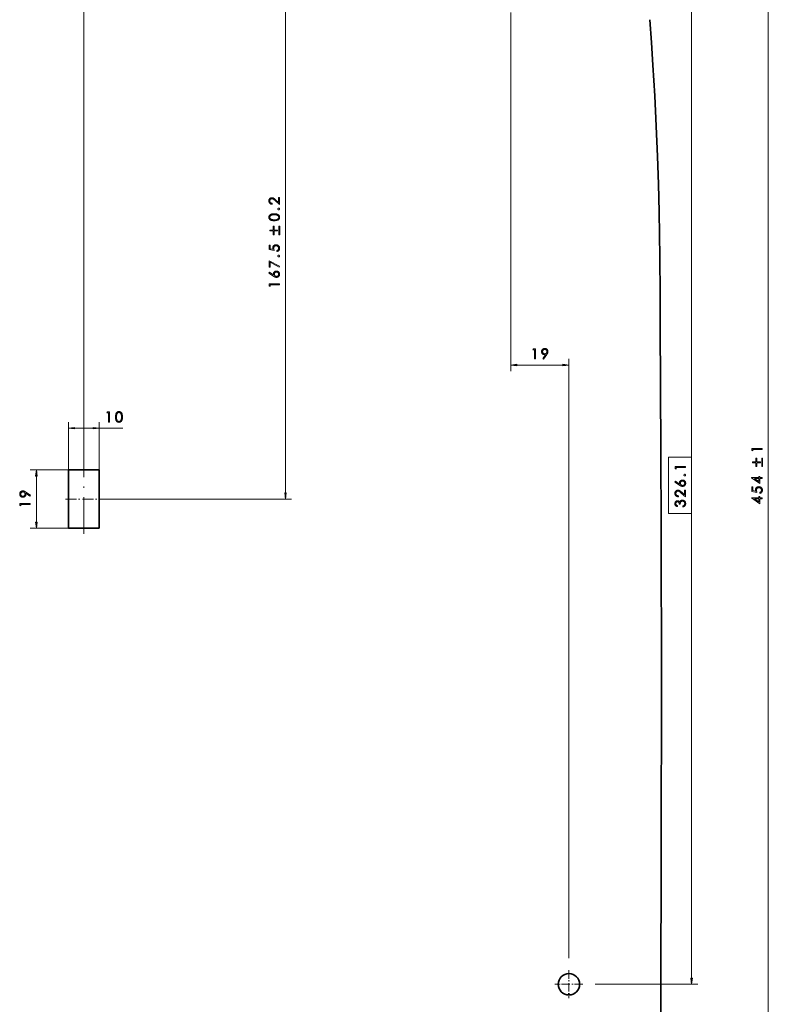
# Model space of a CAD drawing. Extents: x 0 to 1189, y 0 to 841.
# Tile 79 of 132: x 241 to 486, y 303 to 624. Entities that reach past the tile are written whole.
import ezdxf

# ---------------------------------------------------------------- set-up
doc = ezdxf.new("R2010")
doc.units = 0
doc.linetypes.add('DASHDOT', pattern=[18.5, 12, -3, 0.5, -3])

msp = doc.modelspace()

# ---------------------------------------------------------------- linework, layer by layer
at = {"color": 7, "lineweight": 13}
for p, q in [((486.12, 250.76), (486.13, 700.79)), ((262.44, 479.29), (262.44, 648.01)), ((328.35, 469.77), (328.35, 633.29)), ((461.05, 481.49), (461.05, 633.29)), ((401.96, 626.73), (401.96, 509.55)), ((420.96, 317.78), (420.96, 513.55)), ((268.54, 467.79), (330.35, 467.79)), ((461.05, 311.21), (461.05, 463.01)), ((429.51, 309.23), (463.05, 309.23))]:
    msp.add_line(p, q, dxfattribs=at)
at = {"color": 7, "lineweight": 13, "ltscale": 0.375851}
msp.add_line((403.94, 511.55), (418.97, 511.55), dxfattribs=at)
at = {"color": 7, "lineweight": 13, "ltscale": 0.388509}
for p, q in [((257.44, 477.39), (257.44, 492.93)), ((267.44, 477.39), (267.44, 492.93))]:
    msp.add_line(p, q, dxfattribs=at)
at = {"color": 7, "lineweight": 13, "ltscale": 0.150855}
msp.add_line((259.42, 490.93), (265.46, 490.93), dxfattribs=at)
at = {"color": 7, "lineweight": 13, "ltscale": 0.194762}
msp.add_line((267.44, 490.93), (275.23, 490.93), dxfattribs=at)
at = {"color": 7, "lineweight": 13, "ltscale": 0.31028}
for p, q in [((257.34, 477.29), (244.93, 477.29)), ((257.34, 458.29), (244.93, 458.29))]:
    msp.add_line(p, q, dxfattribs=at)
at = {"color": 7, "lineweight": 35, "ltscale": 0.475}
for p, q in [((257.44, 458.29), (257.44, 477.29)), ((267.44, 477.29), (267.44, 458.29))]:
    msp.add_line(p, q, dxfattribs=at)
at = {"color": 7, "lineweight": 35, "ltscale": 0.25}
msp.add_line((267.44, 477.29), (257.44, 477.29), dxfattribs=at)
at = {"color": 7, "linetype": 'DASHDOT', "lineweight": 13}
msp.add_line((262.44, 456.39), (262.44, 479.19), dxfattribs=at)
at = {"color": 7, "lineweight": 13, "ltscale": 0.375856}
msp.add_line((246.93, 460.27), (246.93, 475.3), dxfattribs=at)
at = {"color": 7, "linetype": 'DASHDOT', "lineweight": 13, "ltscale": 0.3}
msp.add_line((256.44, 467.79), (268.44, 467.79), dxfattribs=at)
at = {"color": 7, "lineweight": 35, "ltscale": 0.249999}
msp.add_line((257.44, 458.29), (267.44, 458.29), dxfattribs=at)
at = {"color": 7, "linetype": 'DASHDOT', "lineweight": 13, "ltscale": 0.227501}
msp.add_line((420.96, 313.78), (420.96, 304.68), dxfattribs=at)
at = {"color": 7, "linetype": 'DASHDOT', "lineweight": 13, "ltscale": 0.227499}
msp.add_line((425.51, 309.23), (416.41, 309.23), dxfattribs=at)
at = {"color": 7, "lineweight": 35}
for points in [[(447.39, 624.42), (447.93, 616.96), (448.44, 609.51), (449.03, 599.57), (449.53, 589.63), (449.92, 579.69), (450.21, 570.67), (450.42, 561.63), (450.65, 546.77), (450.77, 534.87), (450.84, 524.89)], [(450.8, 258.73), (451, 303.19), (451.16, 355.1), (451.21, 406.76), (451.15, 458.14), (451.06, 483.64), (450.84, 524.89)]]:
    msp.add_lwpolyline(points, dxfattribs=at)
at = {"color": 7, "lineweight": 13}
for points in [[(324.04, 564.4), (324.04, 564.08), (323.94, 564.09), (323.85, 564.1), (323.75, 564.12), (323.66, 564.14), (323.58, 564.18), (323.5, 564.21), (323.42, 564.26), (323.35, 564.31), (323.28, 564.36), (323.22, 564.42), (323.16, 564.49), (323.11, 564.55), (323.06, 564.62), (323.02, 564.7), (322.98, 564.77), (322.96, 564.85), (322.93, 564.94), (322.92, 565.02), (322.91, 565.11), (322.91, 565.2), (322.91, 565.29), (322.92, 565.37), (322.93, 565.45), (322.95, 565.53), (322.98, 565.61), (323.01, 565.68), (323.05, 565.75), (323.09, 565.82), (323.14, 565.88), (323.2, 565.94), (323.26, 566), (323.32, 566.05), (323.39, 566.09), (323.45, 566.13), (323.52, 566.16), (323.6, 566.19), (323.67, 566.21), (323.75, 566.23), (323.83, 566.24), (323.91, 566.24), (323.98, 566.24), (324.04, 566.23), (324.1, 566.22), (324.16, 566.21), (324.22, 566.2), (324.27, 566.18), (324.33, 566.16), (324.39, 566.13), (324.44, 566.1), (324.49, 566.07), (324.55, 566.04), (324.61, 566), (324.66, 565.96), (324.72, 565.91), (324.79, 565.86), (324.85, 565.81), (324.92, 565.76), (324.98, 565.7), (325.05, 565.63), (325.13, 565.57), (326.03, 564.73), (326.03, 566.29), (326.35, 566.29), (326.35, 564), (324.97, 565.28), (324.9, 565.35), (324.83, 565.41), (324.76, 565.47), (324.7, 565.52), (324.64, 565.57), (324.58, 565.62), (324.53, 565.66), (324.48, 565.7), (324.43, 565.73), (324.39, 565.77), (324.35, 565.79), (324.3, 565.82), (324.26, 565.84), (324.21, 565.86), (324.17, 565.87), (324.12, 565.89), (324.07, 565.9), (324.02, 565.91), (323.97, 565.91), (323.92, 565.91), (323.86, 565.91), (323.81, 565.9), (323.76, 565.89), (323.71, 565.88), (323.66, 565.86), (323.61, 565.83), (323.56, 565.81), (323.52, 565.77), (323.47, 565.74), (323.43, 565.7), (323.39, 565.65), (323.36, 565.61), (323.33, 565.56), (323.3, 565.51), (323.28, 565.46), (323.26, 565.41), (323.24, 565.35), (323.23, 565.3), (323.23, 565.24), (323.22, 565.18), (323.23, 565.12), (323.23, 565.05), (323.24, 564.99), (323.26, 564.94), (323.28, 564.88), (323.3, 564.83), (323.33, 564.78), (323.36, 564.73), (323.4, 564.69), (323.44, 564.64), (323.48, 564.6), (323.53, 564.57), (323.58, 564.53), (323.64, 564.5), (323.7, 564.48), (323.76, 564.46), (323.82, 564.44), (323.89, 564.42), (323.97, 564.41)], [(326.44, 559.85), (326.43, 559.74), (326.42, 559.64), (326.4, 559.54), (326.37, 559.45), (326.33, 559.37), (326.28, 559.29), (326.22, 559.21), (326.15, 559.14), (326.08, 559.07), (325.99, 559.01), (325.9, 558.96), (325.8, 558.91), (325.68, 558.86), (325.57, 558.82), (325.44, 558.79), (325.3, 558.77), (325.16, 558.75), (325, 558.73), (324.84, 558.72), (324.67, 558.72), (324.5, 558.72), (324.34, 558.73), (324.19, 558.75), (324.04, 558.77), (323.91, 558.79), (323.78, 558.82), (323.66, 558.86), (323.55, 558.91), (323.45, 558.96), (323.35, 559.01), (323.27, 559.07), (323.19, 559.14), (323.13, 559.21), (323.07, 559.29), (323.02, 559.37), (322.98, 559.45), (322.95, 559.54), (322.92, 559.64), (322.91, 559.74), (322.91, 559.85), (322.91, 559.95), (322.92, 560.05), (322.95, 560.15), (322.98, 560.24), (323.02, 560.33), (323.07, 560.41), (323.13, 560.49), (323.2, 560.56), (323.28, 560.63), (323.36, 560.7), (323.46, 560.76), (323.56, 560.81), (323.67, 560.86), (323.79, 560.9), (323.92, 560.94), (324.05, 560.96), (324.2, 560.99), (324.35, 561), (324.51, 561.01), (324.67, 561.01), (324.84, 561.01), (325, 561), (325.15, 560.99), (325.29, 560.96), (325.43, 560.94), (325.55, 560.9), (325.67, 560.86), (325.78, 560.81), (325.89, 560.76), (325.98, 560.7), (326.07, 560.63), (326.15, 560.56), (326.21, 560.49), (326.27, 560.41), (326.32, 560.32), (326.37, 560.24), (326.4, 560.15), (326.42, 560.05), (326.43, 559.95)], [(323.22, 559.86), (323.23, 559.78), (323.24, 559.71), (323.26, 559.64), (323.28, 559.57), (323.32, 559.51), (323.36, 559.45), (323.41, 559.4), (323.46, 559.35), (323.53, 559.3), (323.6, 559.25), (323.68, 559.21), (323.76, 559.18), (323.85, 559.14), (323.95, 559.12), (324.06, 559.09), (324.17, 559.07), (324.29, 559.06), (324.41, 559.05), (324.54, 559.04), (324.68, 559.04), (324.96, 559.05), (325.2, 559.07), (325.42, 559.11), (325.61, 559.17), (325.77, 559.24), (325.9, 559.33), (326, 559.44), (326.08, 559.56), (326.12, 559.7), (326.13, 559.86), (326.13, 559.94), (326.12, 560.01), (326.1, 560.08), (326.07, 560.15), (326.04, 560.21), (326, 560.27), (325.95, 560.33), (325.89, 560.38), (325.82, 560.43), (325.75, 560.48), (325.67, 560.52), (325.59, 560.56), (325.5, 560.59), (325.4, 560.62), (325.29, 560.65), (325.18, 560.67), (325.07, 560.68), (324.94, 560.69), (324.82, 560.7), (324.68, 560.7), (324.54, 560.7), (324.41, 560.69), (324.29, 560.68), (324.17, 560.66), (324.06, 560.64), (323.95, 560.62), (323.85, 560.59), (323.76, 560.55), (323.68, 560.51), (323.6, 560.47), (323.53, 560.42), (323.46, 560.37), (323.41, 560.32), (323.36, 560.26), (323.32, 560.2), (323.28, 560.14), (323.26, 560.07), (323.24, 560), (323.23, 559.93)], [(326.13, 562.29), (326.11, 562.29), (326.09, 562.29), (326.07, 562.3), (326.05, 562.3), (326.03, 562.31), (326.01, 562.32), (325.99, 562.33), (325.97, 562.34), (325.95, 562.36), (325.94, 562.37), (325.92, 562.39), (325.91, 562.41), (325.89, 562.43), (325.88, 562.45), (325.87, 562.46), (325.87, 562.48), (325.86, 562.51), (325.86, 562.53), (325.85, 562.55), (325.85, 562.57), (325.85, 562.59), (325.86, 562.62), (325.86, 562.64), (325.87, 562.66), (325.87, 562.68), (325.88, 562.7), (325.89, 562.72), (325.91, 562.74), (325.92, 562.75), (325.94, 562.77), (325.95, 562.78), (325.97, 562.8), (325.99, 562.81), (326.01, 562.82), (326.03, 562.83), (326.05, 562.84), (326.07, 562.84), (326.09, 562.85), (326.11, 562.85), (326.13, 562.85), (326.16, 562.85), (326.18, 562.85), (326.2, 562.84), (326.23, 562.84), (326.25, 562.83), (326.27, 562.82), (326.29, 562.81), (326.3, 562.8), (326.32, 562.78), (326.34, 562.77), (326.35, 562.75), (326.37, 562.74), (326.38, 562.72), (326.39, 562.7), (326.4, 562.68), (326.41, 562.66), (326.41, 562.64), (326.42, 562.62), (326.42, 562.59), (326.42, 562.57), (326.42, 562.55), (326.42, 562.53), (326.41, 562.51), (326.41, 562.48), (326.4, 562.46), (326.39, 562.45), (326.38, 562.43), (326.37, 562.41), (326.35, 562.39), (326.34, 562.37), (326.32, 562.36), (326.3, 562.34), (326.28, 562.33), (326.26, 562.32), (326.24, 562.31), (326.22, 562.3), (326.2, 562.3), (326.18, 562.29), (326.16, 562.29)], [(324.59, 556.94), (324.59, 555.68), (325.76, 555.68), (325.76, 555.38), (324.59, 555.38), (324.59, 554.11), (324.3, 554.11), (324.3, 555.38), (323.2, 555.38), (323.2, 555.68), (324.3, 555.68), (324.3, 556.94)], [(326.5, 556.94), (326.5, 554.11), (326.21, 554.11), (326.21, 556.94)], [(322.99, 550.79), (323.31, 550.79), (323.31, 549.59), (324.23, 549.42), (324.21, 549.46), (324.2, 549.51), (324.19, 549.55), (324.19, 549.59), (324.18, 549.64), (324.17, 549.68), (324.17, 549.72), (324.16, 549.76), (324.16, 549.8), (324.16, 549.84), (324.16, 549.93), (324.17, 550.01), (324.19, 550.09), (324.21, 550.17), (324.24, 550.24), (324.27, 550.32), (324.31, 550.39), (324.36, 550.45), (324.41, 550.52), (324.47, 550.58), (324.54, 550.63), (324.6, 550.68), (324.68, 550.73), (324.75, 550.77), (324.83, 550.8), (324.91, 550.82), (324.99, 550.85), (325.08, 550.86), (325.17, 550.87), (325.26, 550.87), (325.36, 550.87), (325.46, 550.86), (325.55, 550.84), (325.63, 550.82), (325.72, 550.79), (325.8, 550.76), (325.88, 550.71), (325.96, 550.67), (326.03, 550.61), (326.1, 550.55), (326.16, 550.48), (326.22, 550.41), (326.27, 550.34), (326.32, 550.26), (326.35, 550.18), (326.38, 550.09), (326.41, 550), (326.43, 549.9), (326.44, 549.8), (326.44, 549.7), (326.44, 549.62), (326.43, 549.54), (326.42, 549.47), (326.4, 549.4), (326.38, 549.33), (326.35, 549.26), (326.32, 549.19), (326.28, 549.13), (326.24, 549.07), (326.2, 549.01), (326.15, 548.96), (326.09, 548.91), (326.04, 548.86), (325.98, 548.82), (325.91, 548.79), (325.84, 548.76), (325.77, 548.73), (325.7, 548.71), (325.62, 548.69), (325.54, 548.67), (325.54, 549.02), (325.59, 549.03), (325.65, 549.05), (325.7, 549.06), (325.74, 549.09), (325.79, 549.11), (325.83, 549.14), (325.87, 549.17), (325.91, 549.2), (325.94, 549.23), (325.97, 549.27), (326, 549.31), (326.02, 549.35), (326.05, 549.39), (326.07, 549.43), (326.08, 549.48), (326.1, 549.52), (326.11, 549.57), (326.11, 549.62), (326.12, 549.66), (326.12, 549.71), (326.12, 549.78), (326.11, 549.84), (326.1, 549.91), (326.08, 549.97), (326.06, 550.02), (326.03, 550.08), (326, 550.14), (325.96, 550.19), (325.92, 550.24), (325.87, 550.29), (325.82, 550.33), (325.77, 550.38), (325.71, 550.41), (325.65, 550.44), (325.59, 550.47), (325.53, 550.49), (325.46, 550.51), (325.4, 550.52), (325.33, 550.53), (325.25, 550.53), (325.19, 550.53), (325.12, 550.52), (325.06, 550.51), (325, 550.5), (324.95, 550.48), (324.89, 550.45), (324.84, 550.43), (324.79, 550.39), (324.74, 550.36), (324.7, 550.32), (324.66, 550.28), (324.62, 550.23), (324.59, 550.18), (324.56, 550.13), (324.53, 550.07), (324.52, 550.01), (324.5, 549.95), (324.49, 549.89), (324.48, 549.82), (324.48, 549.75), (324.48, 549.68), (324.49, 549.62), (324.5, 549.55), (324.51, 549.48), (324.52, 549.41), (324.54, 549.33), (324.57, 549.26), (324.59, 549.18), (324.62, 549.1), (324.66, 549.02), (322.99, 549.33)], [(326.13, 546.91), (326.11, 546.91), (326.09, 546.92), (326.07, 546.92), (326.05, 546.93), (326.03, 546.93), (326.01, 546.94), (325.99, 546.95), (325.97, 546.97), (325.95, 546.98), (325.94, 547), (325.92, 547.01), (325.91, 547.03), (325.89, 547.05), (325.88, 547.07), (325.87, 547.09), (325.87, 547.11), (325.86, 547.13), (325.86, 547.15), (325.85, 547.17), (325.85, 547.19), (325.85, 547.22), (325.86, 547.24), (325.86, 547.26), (325.87, 547.28), (325.87, 547.3), (325.88, 547.32), (325.89, 547.34), (325.91, 547.36), (325.92, 547.38), (325.94, 547.39), (325.95, 547.41), (325.97, 547.42), (325.99, 547.43), (326.01, 547.45), (326.03, 547.45), (326.05, 547.46), (326.07, 547.47), (326.09, 547.47), (326.11, 547.47), (326.13, 547.47), (326.16, 547.47), (326.18, 547.47), (326.2, 547.47), (326.23, 547.46), (326.25, 547.45), (326.27, 547.45), (326.29, 547.43), (326.3, 547.42), (326.32, 547.41), (326.34, 547.39), (326.35, 547.38), (326.37, 547.36), (326.38, 547.34), (326.39, 547.32), (326.4, 547.3), (326.41, 547.28), (326.41, 547.26), (326.42, 547.24), (326.42, 547.22), (326.42, 547.19), (326.42, 547.17), (326.42, 547.15), (326.41, 547.13), (326.41, 547.11), (326.4, 547.09), (326.39, 547.07), (326.38, 547.05), (326.37, 547.03), (326.35, 547.01), (326.34, 547), (326.32, 546.98), (326.3, 546.97), (326.28, 546.95), (326.26, 546.94), (326.24, 546.93), (326.22, 546.93), (326.2, 546.92), (326.18, 546.92), (326.16, 546.91)], [(322.99, 543.53), (322.99, 545.66), (326.44, 543.86), (326.3, 543.59), (323.31, 545.14), (323.31, 543.53)], [(322.91, 541.62), (323.08, 541.89), (324.46, 540.99), (324.45, 541.02), (324.44, 541.06), (324.43, 541.1), (324.42, 541.14), (324.41, 541.17), (324.41, 541.21), (324.4, 541.25), (324.4, 541.28), (324.4, 541.32), (324.4, 541.35), (324.4, 541.42), (324.41, 541.5), (324.42, 541.57), (324.44, 541.64), (324.47, 541.7), (324.5, 541.77), (324.54, 541.83), (324.59, 541.89), (324.64, 541.95), (324.69, 542.01), (324.75, 542.06), (324.82, 542.11), (324.88, 542.15), (324.95, 542.19), (325.02, 542.22), (325.1, 542.24), (325.17, 542.26), (325.25, 542.28), (325.33, 542.29), (325.41, 542.29), (325.5, 542.28), (325.58, 542.28), (325.66, 542.26), (325.74, 542.24), (325.81, 542.21), (325.88, 542.18), (325.95, 542.14), (326.02, 542.09), (326.08, 542.04), (326.14, 541.98), (326.2, 541.92), (326.25, 541.85), (326.29, 541.78), (326.33, 541.71), (326.36, 541.64), (326.39, 541.56), (326.41, 541.49), (326.43, 541.4), (326.44, 541.32), (326.44, 541.23), (326.44, 541.15), (326.43, 541.07), (326.41, 540.99), (326.39, 540.91), (326.36, 540.83), (326.33, 540.76), (326.29, 540.69), (326.25, 540.63), (326.2, 540.57), (326.14, 540.51), (326.08, 540.45), (326.01, 540.4), (325.95, 540.36), (325.88, 540.32), (325.81, 540.29), (325.73, 540.26), (325.65, 540.24), (325.58, 540.22), (325.49, 540.22), (325.41, 540.21), (325.37, 540.21), (325.33, 540.22), (325.28, 540.22), (325.24, 540.23), (325.2, 540.23), (325.16, 540.24), (325.11, 540.25), (325.07, 540.26), (325.03, 540.28), (324.98, 540.29), (324.94, 540.31), (324.89, 540.33), (324.84, 540.35), (324.79, 540.38), (324.74, 540.41), (324.68, 540.44), (324.62, 540.47), (324.56, 540.51), (324.5, 540.55), (324.43, 540.6)], [(325.4, 541.96), (325.35, 541.95), (325.29, 541.95), (325.23, 541.94), (325.18, 541.92), (325.13, 541.9), (325.08, 541.88), (325.03, 541.85), (324.99, 541.82), (324.94, 541.79), (324.9, 541.75), (324.86, 541.71), (324.83, 541.66), (324.8, 541.62), (324.77, 541.57), (324.75, 541.52), (324.73, 541.47), (324.71, 541.42), (324.7, 541.36), (324.7, 541.31), (324.7, 541.25), (324.7, 541.19), (324.7, 541.13), (324.71, 541.08), (324.73, 541.03), (324.75, 540.97), (324.77, 540.93), (324.8, 540.88), (324.83, 540.83), (324.86, 540.79), (324.9, 540.75), (324.94, 540.71), (324.99, 540.67), (325.03, 540.64), (325.08, 540.61), (325.13, 540.59), (325.18, 540.57), (325.23, 540.56), (325.29, 540.55), (325.35, 540.54), (325.4, 540.54), (325.46, 540.54), (325.52, 540.55), (325.57, 540.56), (325.63, 540.57), (325.68, 540.59), (325.73, 540.62), (325.77, 540.64), (325.82, 540.67), (325.86, 540.71), (325.9, 540.75), (325.94, 540.79), (325.98, 540.84), (326.01, 540.88), (326.04, 540.93), (326.06, 540.98), (326.08, 541.03), (326.09, 541.08), (326.1, 541.13), (326.11, 541.19), (326.11, 541.25), (326.11, 541.31), (326.1, 541.36), (326.09, 541.41), (326.08, 541.47), (326.06, 541.52), (326.04, 541.57), (326.01, 541.61), (325.98, 541.66), (325.94, 541.7), (325.9, 541.75), (325.86, 541.79), (325.82, 541.82), (325.77, 541.85), (325.73, 541.88), (325.68, 541.9), (325.63, 541.92), (325.57, 541.94), (325.52, 541.95), (325.46, 541.95)], [(322.99, 537.47), (322.99, 538.13), (326.35, 538.13), (326.35, 537.8), (323.32, 537.8), (323.32, 537.27)], [(409.38, 516.91), (410.04, 516.91), (410.04, 513.55), (409.71, 513.55), (409.71, 516.58), (409.18, 516.58)], [(412.71, 513.46), (412.43, 513.64), (413.34, 515.02), (413.3, 515), (413.27, 514.99), (413.23, 514.99), (413.2, 514.98), (413.16, 514.97), (413.13, 514.97), (413.09, 514.96), (413.06, 514.96), (413.02, 514.96), (412.99, 514.96), (412.91, 514.96), (412.83, 514.97), (412.76, 514.98), (412.68, 515), (412.62, 515.03), (412.55, 515.06), (412.49, 515.1), (412.42, 515.14), (412.37, 515.19), (412.31, 515.25), (412.26, 515.31), (412.21, 515.37), (412.17, 515.43), (412.13, 515.5), (412.1, 515.57), (412.08, 515.64), (412.06, 515.72), (412.05, 515.79), (412.04, 515.88), (412.04, 515.96), (412.04, 516.05), (412.05, 516.13), (412.06, 516.21), (412.08, 516.29), (412.11, 516.37), (412.15, 516.44), (412.18, 516.51), (412.23, 516.57), (412.28, 516.64), (412.34, 516.7), (412.4, 516.75), (412.47, 516.8), (412.54, 516.85), (412.61, 516.89), (412.68, 516.92), (412.75, 516.95), (412.83, 516.97), (412.91, 516.98), (413, 516.99), (413.09, 516.99), (413.17, 516.99), (413.26, 516.98), (413.34, 516.97), (413.42, 516.95), (413.49, 516.92), (413.56, 516.88), (413.63, 516.85), (413.7, 516.8), (413.76, 516.75), (413.82, 516.69), (413.87, 516.63), (413.92, 516.57), (413.97, 516.5), (414, 516.43), (414.03, 516.36), (414.06, 516.29), (414.08, 516.21), (414.09, 516.13), (414.1, 516.05), (414.11, 515.97), (414.11, 515.92), (414.1, 515.87), (414.1, 515.83), (414.09, 515.78), (414.08, 515.73), (414.07, 515.69), (414.06, 515.64), (414.04, 515.59), (414.03, 515.54), (414.01, 515.5), (413.99, 515.45), (413.97, 515.4), (413.94, 515.35), (413.92, 515.3), (413.89, 515.25), (413.86, 515.2), (413.83, 515.15), (413.8, 515.09), (413.76, 515.04), (413.73, 514.98)], [(412.36, 515.96), (412.37, 515.9), (412.37, 515.84), (412.38, 515.79), (412.4, 515.74), (412.42, 515.69), (412.44, 515.64), (412.46, 515.59), (412.5, 515.54), (412.53, 515.5), (412.57, 515.46), (412.61, 515.42), (412.66, 515.38), (412.7, 515.35), (412.75, 515.32), (412.8, 515.3), (412.85, 515.28), (412.9, 515.27), (412.96, 515.26), (413.01, 515.25), (413.07, 515.25), (413.13, 515.25), (413.19, 515.26), (413.24, 515.27), (413.29, 515.28), (413.34, 515.3), (413.39, 515.33), (413.44, 515.35), (413.49, 515.38), (413.53, 515.42), (413.57, 515.46), (413.61, 515.5), (413.65, 515.55), (413.68, 515.59), (413.7, 515.64), (413.73, 515.69), (413.75, 515.74), (413.76, 515.79), (413.77, 515.85), (413.78, 515.9), (413.78, 515.96), (413.78, 516.02), (413.77, 516.07), (413.76, 516.12), (413.75, 516.18), (413.73, 516.23), (413.7, 516.28), (413.68, 516.32), (413.65, 516.37), (413.61, 516.41), (413.57, 516.46), (413.53, 516.5), (413.49, 516.53), (413.44, 516.56), (413.39, 516.59), (413.34, 516.61), (413.29, 516.63), (413.24, 516.65), (413.19, 516.66), (413.13, 516.66), (413.07, 516.67), (413.01, 516.66), (412.96, 516.66), (412.9, 516.65), (412.85, 516.63), (412.8, 516.61), (412.75, 516.59), (412.7, 516.56), (412.66, 516.53), (412.61, 516.5), (412.57, 516.46), (412.53, 516.42), (412.5, 516.37), (412.46, 516.33), (412.44, 516.28), (412.42, 516.23), (412.4, 516.18), (412.38, 516.13), (412.37, 516.07), (412.37, 516.02)], [(403.94, 511.81), (401.96, 511.55), (403.94, 511.28)], [(418.97, 511.28), (420.96, 511.55), (418.97, 511.81)], [(270.21, 496.29), (270.87, 496.29), (270.87, 492.93), (270.54, 492.93), (270.54, 495.96), (270.01, 495.96)], [(273.91, 492.84), (273.81, 492.85), (273.71, 492.86), (273.61, 492.88), (273.52, 492.92), (273.43, 492.96), (273.35, 493), (273.28, 493.06), (273.2, 493.13), (273.14, 493.21), (273.08, 493.29), (273.02, 493.38), (272.97, 493.49), (272.93, 493.6), (272.89, 493.72), (272.86, 493.84), (272.83, 493.98), (272.81, 494.13), (272.8, 494.28), (272.79, 494.44), (272.78, 494.61), (272.79, 494.78), (272.8, 494.94), (272.81, 495.09), (272.83, 495.24), (272.86, 495.38), (272.89, 495.5), (272.93, 495.62), (272.97, 495.73), (273.02, 495.84), (273.08, 495.93), (273.14, 496.01), (273.2, 496.09), (273.28, 496.16), (273.35, 496.22), (273.43, 496.26), (273.52, 496.3), (273.61, 496.34), (273.71, 496.36), (273.81, 496.37), (273.91, 496.38), (274.02, 496.37), (274.12, 496.36), (274.21, 496.34), (274.31, 496.3), (274.39, 496.26), (274.48, 496.21), (274.55, 496.15), (274.63, 496.08), (274.7, 496.01), (274.76, 495.92), (274.82, 495.82), (274.88, 495.72), (274.93, 495.61), (274.97, 495.49), (275, 495.36), (275.03, 495.23), (275.05, 495.09), (275.07, 494.94), (275.08, 494.78), (275.08, 494.61), (275.08, 494.44), (275.07, 494.28), (275.05, 494.13), (275.03, 493.99), (275, 493.86), (274.97, 493.73), (274.92, 493.61), (274.88, 493.5), (274.82, 493.4), (274.76, 493.3), (274.7, 493.21), (274.63, 493.14), (274.55, 493.07), (274.47, 493.01), (274.39, 492.96), (274.3, 492.92), (274.21, 492.88), (274.12, 492.86), (274.02, 492.85)], [(273.92, 496.06), (273.85, 496.05), (273.77, 496.04), (273.71, 496.02), (273.64, 496), (273.58, 495.96), (273.52, 495.92), (273.46, 495.87), (273.41, 495.82), (273.36, 495.75), (273.32, 495.68), (273.28, 495.6), (273.24, 495.52), (273.21, 495.43), (273.18, 495.33), (273.16, 495.22), (273.14, 495.11), (273.12, 495), (273.11, 494.87), (273.11, 494.74), (273.1, 494.6), (273.11, 494.32), (273.14, 494.08), (273.18, 493.86), (273.23, 493.67), (273.31, 493.51), (273.4, 493.38), (273.5, 493.28), (273.63, 493.21), (273.77, 493.16), (273.92, 493.15), (274, 493.15), (274.08, 493.16), (274.15, 493.18), (274.21, 493.21), (274.28, 493.24), (274.34, 493.29), (274.39, 493.34), (274.45, 493.39), (274.5, 493.46), (274.54, 493.53), (274.59, 493.61), (274.62, 493.69), (274.66, 493.79), (274.69, 493.88), (274.71, 493.99), (274.73, 494.1), (274.75, 494.21), (274.76, 494.34), (274.76, 494.47), (274.77, 494.6), (274.76, 494.74), (274.76, 494.87), (274.75, 495), (274.73, 495.11), (274.71, 495.22), (274.68, 495.33), (274.65, 495.43), (274.62, 495.52), (274.58, 495.6), (274.54, 495.68), (274.49, 495.75), (274.44, 495.82), (274.39, 495.87), (274.33, 495.92), (274.27, 495.96), (274.21, 496), (274.14, 496.02), (274.07, 496.04), (274, 496.05)], [(259.42, 491.19), (257.44, 490.93), (259.42, 490.67)], [(265.46, 490.67), (267.44, 490.93), (265.46, 491.19)], [(480.76, 483.68), (480.76, 484.34), (484.13, 484.34), (484.13, 484.01), (481.09, 484.01), (481.09, 483.48)], [(453.55, 463.01), (461.05, 463.01), (461.05, 481.49), (453.55, 481.49)], [(482.36, 481.19), (482.36, 479.92), (483.53, 479.92), (483.53, 479.62), (482.36, 479.62), (482.36, 478.36), (482.07, 478.36), (482.07, 479.62), (480.97, 479.62), (480.97, 479.92), (482.07, 479.92), (482.07, 481.19)], [(484.28, 481.19), (484.28, 478.36), (483.99, 478.36), (483.99, 481.19)], [(247.19, 475.3), (246.93, 477.29), (246.67, 475.3)], [(455.68, 477.76), (455.68, 478.42), (459.05, 478.42), (459.05, 478.08), (456.01, 478.08), (456.01, 477.55)], [(455.6, 473.32), (455.78, 473.6), (457.15, 472.69), (457.14, 472.72), (457.13, 472.76), (457.12, 472.8), (457.11, 472.84), (457.11, 472.87), (457.1, 472.91), (457.09, 472.95), (457.09, 472.98), (457.09, 473.02), (457.09, 473.05), (457.09, 473.13), (457.1, 473.2), (457.12, 473.27), (457.14, 473.34), (457.16, 473.4), (457.2, 473.47), (457.23, 473.53), (457.28, 473.59), (457.33, 473.65), (457.39, 473.71), (457.45, 473.76), (457.51, 473.81), (457.58, 473.85), (457.64, 473.89), (457.72, 473.92), (457.79, 473.94), (457.86, 473.96), (457.94, 473.98), (458.02, 473.99), (458.11, 473.99), (458.19, 473.99), (458.27, 473.98), (458.35, 473.96), (458.43, 473.94), (458.51, 473.91), (458.58, 473.88), (458.65, 473.84), (458.71, 473.79), (458.78, 473.74), (458.84, 473.68), (458.89, 473.62), (458.94, 473.55), (458.99, 473.49), (459.03, 473.41), (459.06, 473.34), (459.08, 473.27), (459.11, 473.19), (459.12, 473.11), (459.13, 473.02), (459.13, 472.93), (459.13, 472.85), (459.12, 472.77), (459.1, 472.69), (459.08, 472.61), (459.06, 472.53), (459.02, 472.46), (458.98, 472.39), (458.94, 472.33), (458.89, 472.27), (458.83, 472.21), (458.77, 472.15), (458.71, 472.1), (458.64, 472.06), (458.57, 472.02), (458.5, 471.99), (458.42, 471.96), (458.35, 471.94), (458.27, 471.92), (458.19, 471.92), (458.1, 471.91), (458.06, 471.91), (458.02, 471.92), (457.98, 471.92), (457.93, 471.93), (457.89, 471.93), (457.85, 471.94), (457.81, 471.95), (457.76, 471.96), (457.72, 471.98), (457.68, 471.99), (457.63, 472.01), (457.59, 472.03), (457.54, 472.05), (457.48, 472.08), (457.43, 472.11), (457.37, 472.14), (457.31, 472.18), (457.25, 472.21), (457.19, 472.25), (457.12, 472.3)], [(458.1, 473.66), (458.04, 473.65), (457.98, 473.65), (457.93, 473.64), (457.87, 473.62), (457.82, 473.6), (457.77, 473.58), (457.73, 473.55), (457.68, 473.52), (457.64, 473.49), (457.6, 473.45), (457.56, 473.41), (457.52, 473.36), (457.49, 473.32), (457.46, 473.27), (457.44, 473.22), (457.42, 473.17), (457.41, 473.12), (457.4, 473.06), (457.39, 473.01), (457.39, 472.95), (457.39, 472.89), (457.4, 472.83), (457.41, 472.78), (457.42, 472.73), (457.44, 472.68), (457.46, 472.63), (457.49, 472.58), (457.52, 472.53), (457.56, 472.49), (457.6, 472.45), (457.64, 472.41), (457.68, 472.37), (457.73, 472.34), (457.77, 472.32), (457.82, 472.29), (457.87, 472.27), (457.93, 472.26), (457.98, 472.25), (458.04, 472.24), (458.1, 472.24), (458.15, 472.24), (458.21, 472.25), (458.27, 472.26), (458.32, 472.27), (458.37, 472.29), (458.42, 472.32), (458.47, 472.34), (458.51, 472.37), (458.56, 472.41), (458.6, 472.45), (458.64, 472.49), (458.67, 472.54), (458.7, 472.58), (458.73, 472.63), (458.75, 472.68), (458.77, 472.73), (458.79, 472.78), (458.8, 472.84), (458.8, 472.89), (458.8, 472.95), (458.8, 473.01), (458.8, 473.06), (458.79, 473.12), (458.77, 473.17), (458.75, 473.22), (458.73, 473.27), (458.7, 473.32), (458.67, 473.36), (458.64, 473.4), (458.6, 473.45), (458.56, 473.49), (458.51, 473.52), (458.47, 473.55), (458.42, 473.58), (458.37, 473.6), (458.32, 473.62), (458.27, 473.64), (458.21, 473.65), (458.15, 473.65)], [(458.83, 475.32), (458.8, 475.32), (458.78, 475.32), (458.76, 475.33), (458.74, 475.33), (458.72, 475.34), (458.7, 475.35), (458.68, 475.36), (458.66, 475.37), (458.64, 475.39), (458.63, 475.4), (458.61, 475.42), (458.6, 475.44), (458.59, 475.46), (458.58, 475.48), (458.57, 475.49), (458.56, 475.51), (458.55, 475.54), (458.55, 475.56), (458.55, 475.58), (458.55, 475.6), (458.55, 475.62), (458.55, 475.65), (458.55, 475.67), (458.56, 475.69), (458.57, 475.71), (458.58, 475.73), (458.59, 475.75), (458.6, 475.77), (458.61, 475.78), (458.63, 475.8), (458.64, 475.82), (458.66, 475.83), (458.68, 475.84), (458.7, 475.85), (458.72, 475.86), (458.74, 475.87), (458.76, 475.87), (458.78, 475.88), (458.8, 475.88), (458.83, 475.88), (458.85, 475.88), (458.87, 475.88), (458.9, 475.87), (458.92, 475.87), (458.94, 475.86), (458.96, 475.85), (458.98, 475.84), (459, 475.83), (459.01, 475.82), (459.03, 475.8), (459.05, 475.78), (459.06, 475.77), (459.07, 475.75), (459.08, 475.73), (459.09, 475.71), (459.1, 475.69), (459.11, 475.67), (459.11, 475.65), (459.11, 475.62), (459.11, 475.6), (459.11, 475.58), (459.11, 475.56), (459.11, 475.54), (459.1, 475.51), (459.09, 475.49), (459.08, 475.48), (459.07, 475.46), (459.06, 475.44), (459.04, 475.42), (459.03, 475.4), (459.01, 475.39), (458.99, 475.37), (458.98, 475.36), (458.96, 475.35), (458.94, 475.34), (458.92, 475.33), (458.89, 475.33), (458.87, 475.32), (458.85, 475.32)], [(480.68, 474.73), (480.68, 474.79), (483.02, 474.79), (483.02, 475.2), (483.34, 475.2), (483.34, 474.79), (484.13, 474.79), (484.13, 474.46), (483.34, 474.46), (483.34, 472.85)], [(483.02, 474.46), (481.62, 474.46), (483.02, 473.47)], [(245.01, 469.04), (244.84, 468.76), (243.46, 469.67), (243.47, 469.63), (243.48, 469.6), (243.49, 469.56), (243.5, 469.53), (243.5, 469.49), (243.51, 469.46), (243.51, 469.42), (243.52, 469.39), (243.52, 469.35), (243.52, 469.32), (243.52, 469.24), (243.51, 469.16), (243.49, 469.09), (243.47, 469.01), (243.45, 468.95), (243.42, 468.88), (243.38, 468.82), (243.33, 468.75), (243.28, 468.7), (243.23, 468.64), (243.17, 468.59), (243.11, 468.54), (243.04, 468.5), (242.98, 468.46), (242.91, 468.43), (242.83, 468.41), (242.76, 468.39), (242.68, 468.38), (242.6, 468.37), (242.52, 468.37), (242.43, 468.37), (242.35, 468.38), (242.26, 468.39), (242.19, 468.41), (242.11, 468.44), (242.04, 468.47), (241.97, 468.51), (241.9, 468.56), (241.84, 468.61), (241.78, 468.67), (241.72, 468.73), (241.67, 468.8), (241.63, 468.86), (241.59, 468.94), (241.56, 469.01), (241.53, 469.08), (241.51, 469.16), (241.49, 469.24), (241.48, 469.33), (241.48, 469.41), (241.48, 469.5), (241.49, 469.59), (241.51, 469.67), (241.53, 469.75), (241.56, 469.82), (241.59, 469.89), (241.63, 469.96), (241.68, 470.03), (241.73, 470.09), (241.78, 470.15), (241.85, 470.2), (241.91, 470.25), (241.98, 470.29), (242.05, 470.33), (242.12, 470.36), (242.19, 470.39), (242.27, 470.41), (242.34, 470.42), (242.42, 470.43), (242.51, 470.44), (242.55, 470.44), (242.6, 470.43), (242.65, 470.43), (242.7, 470.42), (242.74, 470.41), (242.79, 470.4), (242.84, 470.39), (242.88, 470.37), (242.93, 470.36), (242.98, 470.34), (243.03, 470.32), (243.08, 470.3), (243.12, 470.27), (243.17, 470.25), (243.23, 470.22), (243.28, 470.19), (243.33, 470.16), (243.38, 470.13), (243.44, 470.09), (243.49, 470.06)], [(242.52, 468.69), (242.58, 468.7), (242.63, 468.7), (242.69, 468.71), (242.74, 468.73), (242.79, 468.74), (242.84, 468.77), (242.89, 468.79), (242.93, 468.83), (242.98, 468.86), (243.02, 468.9), (243.06, 468.94), (243.09, 468.99), (243.12, 469.03), (243.15, 469.08), (243.17, 469.13), (243.19, 469.18), (243.21, 469.23), (243.22, 469.29), (243.22, 469.34), (243.22, 469.4), (243.22, 469.46), (243.22, 469.52), (243.21, 469.57), (243.19, 469.62), (243.17, 469.67), (243.15, 469.72), (243.12, 469.77), (243.09, 469.82), (243.06, 469.86), (243.02, 469.9), (242.97, 469.94), (242.93, 469.98), (242.88, 470.01), (242.84, 470.03), (242.79, 470.06), (242.74, 470.08), (242.68, 470.09), (242.63, 470.1), (242.57, 470.11), (242.52, 470.11), (242.46, 470.11), (242.4, 470.1), (242.35, 470.09), (242.3, 470.08), (242.25, 470.06), (242.2, 470.03), (242.15, 470.01), (242.11, 469.98), (242.06, 469.94), (242.02, 469.9), (241.98, 469.86), (241.94, 469.82), (241.91, 469.77), (241.89, 469.72), (241.86, 469.67), (241.84, 469.62), (241.83, 469.57), (241.82, 469.52), (241.81, 469.46), (241.81, 469.4), (241.81, 469.34), (241.82, 469.29), (241.83, 469.23), (241.84, 469.18), (241.86, 469.13), (241.88, 469.08), (241.91, 469.03), (241.94, 468.99), (241.98, 468.94), (242.02, 468.9), (242.06, 468.86), (242.1, 468.83), (242.15, 468.79), (242.2, 468.77), (242.24, 468.74), (242.3, 468.73), (242.35, 468.71), (242.4, 468.7), (242.46, 468.7)], [(328.09, 469.77), (328.35, 467.79), (328.62, 469.77)], [(456.74, 468.85), (456.74, 468.53), (456.64, 468.53), (456.54, 468.55), (456.45, 468.57), (456.36, 468.59), (456.27, 468.62), (456.19, 468.66), (456.12, 468.7), (456.04, 468.75), (455.97, 468.81), (455.91, 468.87), (455.85, 468.93), (455.8, 469), (455.75, 469.07), (455.71, 469.14), (455.68, 469.22), (455.65, 469.3), (455.63, 469.38), (455.61, 469.47), (455.6, 469.55), (455.6, 469.65), (455.6, 469.73), (455.61, 469.82), (455.63, 469.9), (455.65, 469.98), (455.67, 470.05), (455.7, 470.13), (455.74, 470.2), (455.79, 470.26), (455.84, 470.33), (455.89, 470.39), (455.95, 470.44), (456.01, 470.5), (456.08, 470.54), (456.15, 470.58), (456.22, 470.61), (456.29, 470.64), (456.36, 470.66), (456.44, 470.67), (456.52, 470.68), (456.61, 470.69), (456.67, 470.68), (456.73, 470.68), (456.79, 470.67), (456.85, 470.66), (456.91, 470.64), (456.97, 470.63), (457.02, 470.6), (457.08, 470.58), (457.13, 470.55), (457.19, 470.52), (457.24, 470.48), (457.3, 470.45), (457.36, 470.4), (457.42, 470.36), (457.48, 470.31), (457.54, 470.26), (457.61, 470.2), (457.68, 470.14), (457.75, 470.08), (457.82, 470.02), (458.72, 469.18), (458.72, 470.73), (459.05, 470.73), (459.05, 468.45), (457.66, 469.73), (457.59, 469.8), (457.52, 469.86), (457.46, 469.91), (457.39, 469.97), (457.33, 470.02), (457.28, 470.07), (457.22, 470.11), (457.17, 470.15), (457.13, 470.18), (457.08, 470.21), (457.04, 470.24), (457, 470.26), (456.95, 470.29), (456.91, 470.31), (456.86, 470.32), (456.81, 470.33), (456.76, 470.34), (456.71, 470.35), (456.66, 470.36), (456.61, 470.36), (456.56, 470.36), (456.5, 470.35), (456.45, 470.34), (456.4, 470.32), (456.35, 470.3), (456.3, 470.28), (456.25, 470.25), (456.21, 470.22), (456.17, 470.18), (456.12, 470.14), (456.08, 470.1), (456.05, 470.06), (456.02, 470.01), (455.99, 469.96), (455.97, 469.91), (455.95, 469.86), (455.94, 469.8), (455.93, 469.74), (455.92, 469.69), (455.92, 469.63), (455.92, 469.56), (455.93, 469.5), (455.94, 469.44), (455.95, 469.38), (455.97, 469.33), (455.99, 469.28), (456.02, 469.23), (456.05, 469.18), (456.09, 469.13), (456.13, 469.09), (456.18, 469.05), (456.22, 469.01), (456.27, 468.98), (456.33, 468.95), (456.39, 468.93), (456.45, 468.9), (456.52, 468.88), (456.59, 468.87), (456.66, 468.86)], [(480.76, 471.74), (481.08, 471.74), (481.08, 470.54), (482, 470.37), (481.99, 470.42), (481.98, 470.46), (481.97, 470.51), (481.96, 470.55), (481.95, 470.59), (481.94, 470.63), (481.94, 470.67), (481.94, 470.71), (481.93, 470.76), (481.93, 470.79), (481.94, 470.88), (481.95, 470.97), (481.96, 471.05), (481.98, 471.12), (482.01, 471.2), (482.05, 471.27), (482.09, 471.34), (482.13, 471.41), (482.19, 471.47), (482.25, 471.53), (482.31, 471.59), (482.38, 471.64), (482.45, 471.68), (482.52, 471.72), (482.6, 471.75), (482.68, 471.78), (482.76, 471.8), (482.85, 471.81), (482.94, 471.82), (483.04, 471.83), (483.13, 471.82), (483.23, 471.81), (483.32, 471.8), (483.41, 471.77), (483.49, 471.75), (483.57, 471.71), (483.65, 471.67), (483.73, 471.62), (483.8, 471.57), (483.87, 471.5), (483.94, 471.44), (483.99, 471.37), (484.04, 471.29), (484.09, 471.21), (484.13, 471.13), (484.16, 471.04), (484.18, 470.95), (484.2, 470.86), (484.21, 470.76), (484.21, 470.65), (484.21, 470.57), (484.2, 470.5), (484.19, 470.42), (484.17, 470.35), (484.15, 470.28), (484.12, 470.21), (484.09, 470.15), (484.06, 470.09), (484.02, 470.03), (483.97, 469.97), (483.92, 469.91), (483.87, 469.86), (483.81, 469.82), (483.75, 469.78), (483.68, 469.74), (483.62, 469.71), (483.55, 469.68), (483.47, 469.66), (483.39, 469.64), (483.31, 469.63), (483.31, 469.97), (483.37, 469.98), (483.42, 470), (483.47, 470.02), (483.52, 470.04), (483.56, 470.06), (483.6, 470.09), (483.64, 470.12), (483.68, 470.15), (483.71, 470.19), (483.74, 470.22), (483.77, 470.26), (483.8, 470.3), (483.82, 470.34), (483.84, 470.39), (483.86, 470.43), (483.87, 470.48), (483.88, 470.52), (483.89, 470.57), (483.89, 470.62), (483.89, 470.67), (483.89, 470.73), (483.88, 470.8), (483.87, 470.86), (483.85, 470.92), (483.83, 470.98), (483.8, 471.03), (483.77, 471.09), (483.73, 471.14), (483.69, 471.19), (483.64, 471.24), (483.59, 471.29), (483.54, 471.33), (483.48, 471.37), (483.43, 471.4), (483.37, 471.42), (483.3, 471.44), (483.24, 471.46), (483.17, 471.47), (483.1, 471.48), (483.03, 471.48), (482.96, 471.48), (482.9, 471.47), (482.83, 471.46), (482.77, 471.45), (482.72, 471.43), (482.66, 471.41), (482.61, 471.38), (482.56, 471.35), (482.52, 471.31), (482.47, 471.27), (482.43, 471.23), (482.39, 471.18), (482.36, 471.13), (482.33, 471.08), (482.31, 471.02), (482.29, 470.97), (482.27, 470.9), (482.26, 470.84), (482.25, 470.77), (482.25, 470.7), (482.25, 470.64), (482.26, 470.57), (482.27, 470.5), (482.28, 470.43), (482.3, 470.36), (482.32, 470.28), (482.34, 470.21), (482.37, 470.13), (482.4, 470.05), (482.43, 469.97), (480.76, 470.28)], [(456.46, 465.63), (456.46, 465.29), (456.38, 465.31), (456.3, 465.33), (456.23, 465.36), (456.16, 465.39), (456.09, 465.42), (456.03, 465.46), (455.97, 465.5), (455.92, 465.55), (455.87, 465.6), (455.82, 465.65), (455.78, 465.7), (455.74, 465.76), (455.71, 465.81), (455.68, 465.87), (455.65, 465.94), (455.63, 466), (455.62, 466.07), (455.61, 466.13), (455.6, 466.2), (455.6, 466.28), (455.6, 466.35), (455.61, 466.43), (455.62, 466.51), (455.64, 466.58), (455.66, 466.65), (455.69, 466.71), (455.72, 466.78), (455.76, 466.84), (455.8, 466.9), (455.85, 466.96), (455.9, 467.01), (455.96, 467.06), (456.01, 467.1), (456.07, 467.14), (456.13, 467.17), (456.19, 467.2), (456.26, 467.22), (456.33, 467.23), (456.39, 467.24), (456.47, 467.24), (456.55, 467.24), (456.63, 467.22), (456.71, 467.2), (456.79, 467.17), (456.86, 467.13), (456.92, 467.09), (456.99, 467.03), (457.05, 466.97), (457.1, 466.89), (457.15, 466.81), (457.18, 466.87), (457.21, 466.92), (457.24, 466.98), (457.27, 467.03), (457.31, 467.07), (457.34, 467.12), (457.38, 467.16), (457.43, 467.2), (457.47, 467.23), (457.52, 467.27), (457.57, 467.3), (457.62, 467.33), (457.67, 467.35), (457.72, 467.37), (457.77, 467.39), (457.82, 467.4), (457.88, 467.41), (457.93, 467.42), (457.99, 467.43), (458.04, 467.43), (458.13, 467.43), (458.22, 467.42), (458.3, 467.4), (458.38, 467.38), (458.46, 467.35), (458.53, 467.31), (458.61, 467.27), (458.68, 467.22), (458.75, 467.17), (458.81, 467.1), (458.87, 467.04), (458.93, 466.97), (458.97, 466.89), (459.02, 466.82), (459.05, 466.74), (459.08, 466.65), (459.1, 466.56), (459.12, 466.47), (459.13, 466.38), (459.13, 466.28), (459.13, 466.19), (459.12, 466.11), (459.11, 466.03), (459.09, 465.95), (459.07, 465.88), (459.04, 465.81), (459.01, 465.74), (458.97, 465.68), (458.93, 465.61), (458.88, 465.55), (458.83, 465.5), (458.77, 465.45), (458.71, 465.4), (458.64, 465.36), (458.57, 465.32), (458.5, 465.28), (458.42, 465.25), (458.33, 465.22), (458.24, 465.2), (458.15, 465.18), (458.15, 465.5), (458.21, 465.52), (458.27, 465.54), (458.33, 465.57), (458.39, 465.59), (458.44, 465.62), (458.49, 465.64), (458.53, 465.68), (458.57, 465.71), (458.61, 465.74), (458.64, 465.78), (458.67, 465.82), (458.7, 465.86), (458.72, 465.9), (458.75, 465.95), (458.76, 466), (458.78, 466.05), (458.79, 466.1), (458.8, 466.16), (458.8, 466.22), (458.8, 466.29), (458.8, 466.35), (458.8, 466.42), (458.78, 466.49), (458.77, 466.55), (458.75, 466.61), (458.73, 466.66), (458.7, 466.72), (458.67, 466.77), (458.63, 466.82), (458.59, 466.87), (458.54, 466.91), (458.5, 466.95), (458.45, 466.98), (458.4, 467.01), (458.35, 467.04), (458.3, 467.06), (458.25, 467.08), (458.19, 467.09), (458.13, 467.09), (458.07, 467.1), (458.01, 467.09), (457.94, 467.09), (457.88, 467.07), (457.83, 467.06), (457.77, 467.03), (457.72, 467.01), (457.67, 466.97), (457.62, 466.93), (457.58, 466.89), (457.54, 466.84), (457.5, 466.79), (457.47, 466.73), (457.44, 466.67), (457.42, 466.6), (457.39, 466.53), (457.37, 466.46), (457.36, 466.38), (457.35, 466.29), (457.34, 466.2), (457.34, 466.11), (457.03, 466.11), (457.03, 466.18), (457.02, 466.24), (457.01, 466.3), (457, 466.36), (456.99, 466.42), (456.97, 466.48), (456.95, 466.53), (456.93, 466.58), (456.9, 466.63), (456.87, 466.67), (456.84, 466.71), (456.8, 466.75), (456.77, 466.78), (456.73, 466.81), (456.69, 466.84), (456.65, 466.86), (456.6, 466.87), (456.56, 466.88), (456.51, 466.89), (456.47, 466.89), (456.42, 466.89), (456.38, 466.88), (456.33, 466.87), (456.29, 466.86), (456.25, 466.85), (456.22, 466.83), (456.18, 466.8), (456.14, 466.78), (456.11, 466.75), (456.08, 466.71), (456.05, 466.68), (456.02, 466.64), (456, 466.6), (455.98, 466.56), (455.96, 466.52), (455.95, 466.47), (455.94, 466.43), (455.93, 466.38), (455.92, 466.33), (455.92, 466.28), (455.92, 466.23), (455.93, 466.19), (455.93, 466.14), (455.94, 466.1), (455.96, 466.06), (455.97, 466.02), (455.99, 465.99), (456.01, 465.95), (456.03, 465.92), (456.06, 465.89), (456.08, 465.86), (456.11, 465.83), (456.15, 465.8), (456.18, 465.78), (456.22, 465.75), (456.27, 465.72), (456.31, 465.7), (456.36, 465.67), (456.41, 465.65)], [(480.68, 468.14), (480.68, 468.2), (483.02, 468.2), (483.02, 468.61), (483.34, 468.61), (483.34, 468.2), (484.13, 468.2), (484.13, 467.87), (483.34, 467.87), (483.34, 466.26)], [(483.02, 467.87), (481.62, 467.87), (483.02, 466.88)], [(241.57, 465.71), (241.57, 466.37), (244.93, 466.37), (244.93, 466.04), (241.89, 466.04), (241.89, 465.51)], [(246.67, 460.27), (246.93, 458.29), (247.19, 460.27)], [(460.79, 311.21), (461.05, 309.23), (461.31, 311.21)]]:
    msp.add_lwpolyline(points, close=True, dxfattribs=at)
at = {"color": 7, "lineweight": 35}
msp.add_circle((420.96, 309.23), 3.5, dxfattribs=at)
at = {"color": 7, "lineweight": 13}
for points in [[(403.94, 511.81), (401.96, 511.55), (403.94, 511.81), (403.94, 511.28)], [(418.97, 511.28), (420.96, 511.55), (418.97, 511.28), (418.97, 511.81)], [(259.42, 491.19), (257.44, 490.93), (259.42, 491.19), (259.42, 490.67)], [(265.46, 490.67), (267.44, 490.93), (265.46, 490.67), (265.46, 491.19)], [(247.19, 475.3), (246.93, 477.29), (247.19, 475.3), (246.67, 475.3)], [(328.09, 469.77), (328.35, 467.79), (328.09, 469.77), (328.62, 469.77)], [(246.67, 460.27), (246.93, 458.29), (246.67, 460.27), (247.19, 460.27)], [(460.79, 311.21), (461.05, 309.23), (460.79, 311.21), (461.31, 311.21)]]:
    msp.add_solid(points, dxfattribs=at)

doc.saveas('drawing.dxf')
